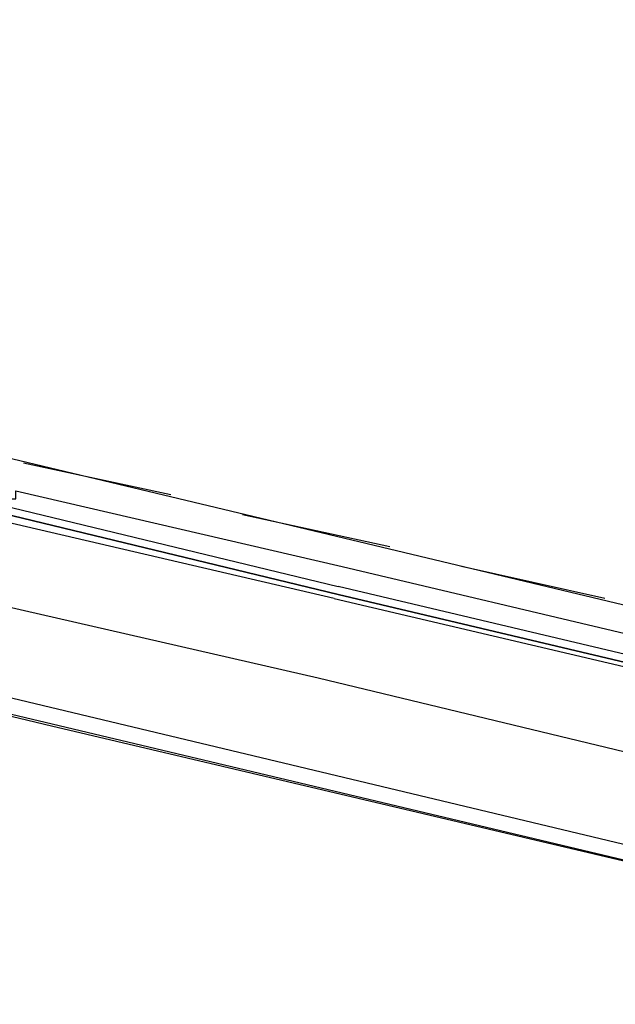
# Model space of a CAD drawing. Header units: feet. Extents: x -79 to 198, y -22 to 181.
# Tile 144 of 164: x 129.11 to 131.1, y 93.11 to 96.41. Entities that reach past the tile are written whole.
import ezdxf

# ---------------------------------------------------------------- set-up
doc = ezdxf.new("R2010")
doc.units = ezdxf.units.FT
doc.layers.add('A-LINEA', color=7, linetype='CONTINUOUS')

msp = doc.modelspace()

# ---------------------------------------------------------------- linework, layer by layer
at = {"layer": 'A-LINEA'}
for p, q in [((131.9867, 94.2444), (126.0133, 95.6711)), ((132.9467, 93.1644), (125.48, 94.9378)), ((129.6133, 94.8178), (129.12, 94.9244)), ((131.8133, 93.4844), (125.84, 94.9111)), ((130.3467, 94.6444), (129.8533, 94.7511)), ((130.1867, 94.5778), (131.8267, 94.1911)), ((131.0667, 94.4711), (130.5867, 94.5778))]:
    msp.add_line(p, q, dxfattribs=at)
for points in [[(137.56, 101.5111), (135.7467, 97.9511), (132.9467, 93.1644), (129.2133, 94.0444), (125.48, 94.9378), (124.7867, 91.9644), (124.4, 90.3378), (124.08, 90.4178), (123.04, 90.6578), (121.7867, 90.9511), (118.2, 75.6978), (129.9467, 72.9244)], [(129.08, 94.8044), (129.0933, 94.8044), (129.0933, 94.8311), (130.1867, 94.5778)], [(130.16, 94.4711), (129.0133, 94.7378), (129, 94.7511), (129.0133, 94.7644), (130.1733, 94.4844), (129.0133, 94.7644), (129.0133, 94.7778), (129.0133, 94.7911), (130.1733, 94.5111)], [(130.16, 94.4711), (131.8667, 94.0711), (131.8667, 94.0844), (130.1733, 94.4844), (131.8667, 94.0844), (131.8667, 94.0978), (131.88, 94.0978), (131.8667, 94.1111), (130.1733, 94.5111)], [(131.88, 93.7778), (130.1067, 94.2044), (129, 94.4578)]]:
    msp.add_lwpolyline(points, dxfattribs=at)

doc.saveas('drawing.dxf')
